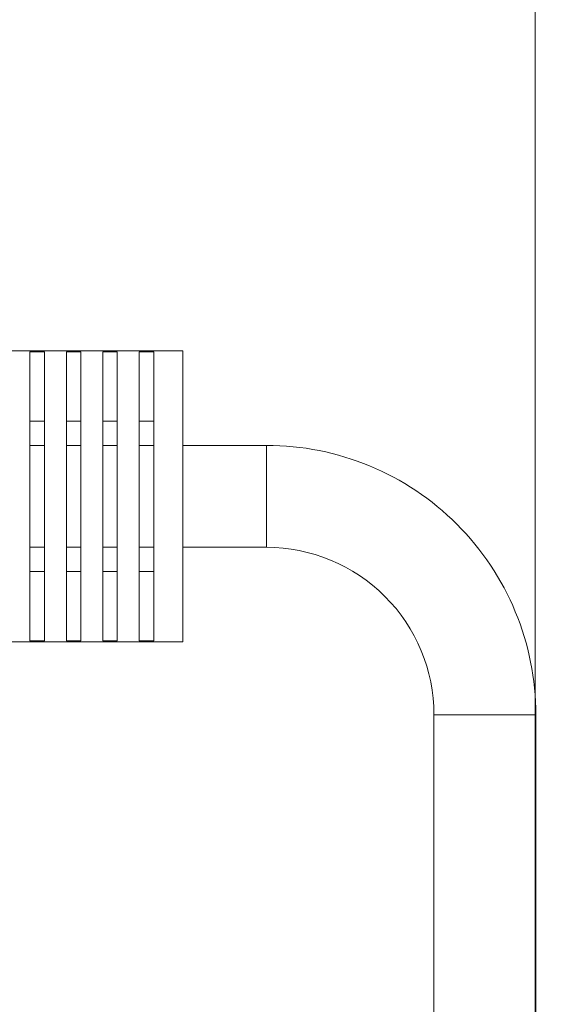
# Model space of a CAD drawing. Header units: millimetres. Extents: x -296 to 295, y -209 to 209.
# Tile 60 of 120: x 27 to 64, y 61 to 129. Entities that reach past the tile are written whole.
import ezdxf
from ezdxf.lldxf.tags import DXFTag

# ---------------------------------------------------------------- set-up
doc = ezdxf.new("R2010")
doc.units = ezdxf.units.MM
doc.header["$MEASUREMENT"] = 0
doc.layers.add('layer 1', color=7, linetype='Continuous')
tags = doc.linetypes.add('New Line1', pattern=[1.5, 1, -0.5]).pattern_tags.tags
tags[6:7] = [DXFTag(74, 4), DXFTag(75, 0), DXFTag(340, '0'), DXFTag(46, 1.0), DXFTag(50, 0.0), DXFTag(44, 0.0), DXFTag(45, 0.0)]
tags[4:5] = [DXFTag(74, 4), DXFTag(75, 0), DXFTag(340, '0'), DXFTag(46, 1.0), DXFTag(50, 0.0), DXFTag(44, 0.0), DXFTag(45, 0.0)]
tags = doc.linetypes.add('New Line10', pattern=[1, 0.5, -0.5]).pattern_tags.tags
tags[6:7] = [DXFTag(74, 4), DXFTag(75, 0), DXFTag(340, '0'), DXFTag(46, 1.0), DXFTag(50, 0.0), DXFTag(44, 0.0), DXFTag(45, 0.0)]
tags[4:5] = [DXFTag(74, 4), DXFTag(75, 0), DXFTag(340, '0'), DXFTag(46, 1.0), DXFTag(50, 0.0), DXFTag(44, 0.0), DXFTag(45, 0.0)]
tags = doc.linetypes.add('New Line11', pattern=[1, 0.5, -0.5]).pattern_tags.tags
tags[6:7] = [DXFTag(74, 4), DXFTag(75, 0), DXFTag(340, '0'), DXFTag(46, 1.0), DXFTag(50, 0.0), DXFTag(44, 0.0), DXFTag(45, 0.0)]
tags[4:5] = [DXFTag(74, 4), DXFTag(75, 0), DXFTag(340, '0'), DXFTag(46, 1.0), DXFTag(50, 0.0), DXFTag(44, 0.0), DXFTag(45, 0.0)]
tags = doc.linetypes.add('New Line12', pattern=[1, 0.5, -0.5]).pattern_tags.tags
tags[6:7] = [DXFTag(74, 4), DXFTag(75, 0), DXFTag(340, '0'), DXFTag(46, 1.0), DXFTag(50, 0.0), DXFTag(44, 0.0), DXFTag(45, 0.0)]
tags[4:5] = [DXFTag(74, 4), DXFTag(75, 0), DXFTag(340, '0'), DXFTag(46, 1.0), DXFTag(50, 0.0), DXFTag(44, 0.0), DXFTag(45, 0.0)]
tags = doc.linetypes.add('New Line13', pattern=[1, 0.5, -0.5]).pattern_tags.tags
tags[6:7] = [DXFTag(74, 4), DXFTag(75, 0), DXFTag(340, '0'), DXFTag(46, 1.0), DXFTag(50, 0.0), DXFTag(44, 0.0), DXFTag(45, 0.0)]
tags[4:5] = [DXFTag(74, 4), DXFTag(75, 0), DXFTag(340, '0'), DXFTag(46, 1.0), DXFTag(50, 0.0), DXFTag(44, 0.0), DXFTag(45, 0.0)]
tags = doc.linetypes.add('New Line14', pattern=[1, 0.5, -0.5]).pattern_tags.tags
tags[6:7] = [DXFTag(74, 4), DXFTag(75, 0), DXFTag(340, '0'), DXFTag(46, 1.0), DXFTag(50, 0.0), DXFTag(44, 0.0), DXFTag(45, 0.0)]
tags[4:5] = [DXFTag(74, 4), DXFTag(75, 0), DXFTag(340, '0'), DXFTag(46, 1.0), DXFTag(50, 0.0), DXFTag(44, 0.0), DXFTag(45, 0.0)]
tags = doc.linetypes.add('New Line15', pattern=[1, 0.5, -0.5]).pattern_tags.tags
tags[6:7] = [DXFTag(74, 4), DXFTag(75, 0), DXFTag(340, '0'), DXFTag(46, 1.0), DXFTag(50, 0.0), DXFTag(44, 0.0), DXFTag(45, 0.0)]
tags[4:5] = [DXFTag(74, 4), DXFTag(75, 0), DXFTag(340, '0'), DXFTag(46, 1.0), DXFTag(50, 0.0), DXFTag(44, 0.0), DXFTag(45, 0.0)]
tags = doc.linetypes.add('New Line16', pattern=[1, 0.5, -0.5]).pattern_tags.tags
tags[6:7] = [DXFTag(74, 4), DXFTag(75, 0), DXFTag(340, '0'), DXFTag(46, 1.0), DXFTag(50, 0.0), DXFTag(44, 0.0), DXFTag(45, 0.0)]
tags[4:5] = [DXFTag(74, 4), DXFTag(75, 0), DXFTag(340, '0'), DXFTag(46, 1.0), DXFTag(50, 0.0), DXFTag(44, 0.0), DXFTag(45, 0.0)]
tags = doc.linetypes.add('New Line17', pattern=[1, 0.5, -0.5]).pattern_tags.tags
tags[6:7] = [DXFTag(74, 4), DXFTag(75, 0), DXFTag(340, '0'), DXFTag(46, 1.0), DXFTag(50, 0.0), DXFTag(44, 0.0), DXFTag(45, 0.0)]
tags[4:5] = [DXFTag(74, 4), DXFTag(75, 0), DXFTag(340, '0'), DXFTag(46, 1.0), DXFTag(50, 0.0), DXFTag(44, 0.0), DXFTag(45, 0.0)]
tags = doc.linetypes.add('New Line18', pattern=[1, 0.5, -0.5]).pattern_tags.tags
tags[6:7] = [DXFTag(74, 4), DXFTag(75, 0), DXFTag(340, '0'), DXFTag(46, 1.0), DXFTag(50, 0.0), DXFTag(44, 0.0), DXFTag(45, 0.0)]
tags[4:5] = [DXFTag(74, 4), DXFTag(75, 0), DXFTag(340, '0'), DXFTag(46, 1.0), DXFTag(50, 0.0), DXFTag(44, 0.0), DXFTag(45, 0.0)]
tags = doc.linetypes.add('New Line19', pattern=[1, 0.5, -0.5]).pattern_tags.tags
tags[6:7] = [DXFTag(74, 4), DXFTag(75, 0), DXFTag(340, '0'), DXFTag(46, 1.0), DXFTag(50, 0.0), DXFTag(44, 0.0), DXFTag(45, 0.0)]
tags[4:5] = [DXFTag(74, 4), DXFTag(75, 0), DXFTag(340, '0'), DXFTag(46, 1.0), DXFTag(50, 0.0), DXFTag(44, 0.0), DXFTag(45, 0.0)]
tags = doc.linetypes.add('New Line20', pattern=[1, 0.5, -0.5]).pattern_tags.tags
tags[6:7] = [DXFTag(74, 4), DXFTag(75, 0), DXFTag(340, '0'), DXFTag(46, 1.0), DXFTag(50, 0.0), DXFTag(44, 0.0), DXFTag(45, 0.0)]
tags[4:5] = [DXFTag(74, 4), DXFTag(75, 0), DXFTag(340, '0'), DXFTag(46, 1.0), DXFTag(50, 0.0), DXFTag(44, 0.0), DXFTag(45, 0.0)]
tags = doc.linetypes.add('New Line21', pattern=[1, 0.5, -0.5]).pattern_tags.tags
tags[6:7] = [DXFTag(74, 4), DXFTag(75, 0), DXFTag(340, '0'), DXFTag(46, 1.0), DXFTag(50, 0.0), DXFTag(44, 0.0), DXFTag(45, 0.0)]
tags[4:5] = [DXFTag(74, 4), DXFTag(75, 0), DXFTag(340, '0'), DXFTag(46, 1.0), DXFTag(50, 0.0), DXFTag(44, 0.0), DXFTag(45, 0.0)]
tags = doc.linetypes.add('New Line22', pattern=[1, 0.5, -0.5]).pattern_tags.tags
tags[6:7] = [DXFTag(74, 4), DXFTag(75, 0), DXFTag(340, '0'), DXFTag(46, 1.0), DXFTag(50, 0.0), DXFTag(44, 0.0), DXFTag(45, 0.0)]
tags[4:5] = [DXFTag(74, 4), DXFTag(75, 0), DXFTag(340, '0'), DXFTag(46, 1.0), DXFTag(50, 0.0), DXFTag(44, 0.0), DXFTag(45, 0.0)]
tags = doc.linetypes.add('New Line23', pattern=[1, 0.5, -0.5]).pattern_tags.tags
tags[6:7] = [DXFTag(74, 4), DXFTag(75, 0), DXFTag(340, '0'), DXFTag(46, 1.0), DXFTag(50, 0.0), DXFTag(44, 0.0), DXFTag(45, 0.0)]
tags[4:5] = [DXFTag(74, 4), DXFTag(75, 0), DXFTag(340, '0'), DXFTag(46, 1.0), DXFTag(50, 0.0), DXFTag(44, 0.0), DXFTag(45, 0.0)]
tags = doc.linetypes.add('New Line24', pattern=[1, 0.5, -0.5]).pattern_tags.tags
tags[6:7] = [DXFTag(74, 4), DXFTag(75, 0), DXFTag(340, '0'), DXFTag(46, 1.0), DXFTag(50, 0.0), DXFTag(44, 0.0), DXFTag(45, 0.0)]
tags[4:5] = [DXFTag(74, 4), DXFTag(75, 0), DXFTag(340, '0'), DXFTag(46, 1.0), DXFTag(50, 0.0), DXFTag(44, 0.0), DXFTag(45, 0.0)]
tags = doc.linetypes.add('New Line25', pattern=[1, 0.5, -0.5]).pattern_tags.tags
tags[6:7] = [DXFTag(74, 4), DXFTag(75, 0), DXFTag(340, '0'), DXFTag(46, 1.0), DXFTag(50, 0.0), DXFTag(44, 0.0), DXFTag(45, 0.0)]
tags[4:5] = [DXFTag(74, 4), DXFTag(75, 0), DXFTag(340, '0'), DXFTag(46, 1.0), DXFTag(50, 0.0), DXFTag(44, 0.0), DXFTag(45, 0.0)]
tags = doc.linetypes.add('New Line26', pattern=[1, 0.5, -0.5]).pattern_tags.tags
tags[6:7] = [DXFTag(74, 4), DXFTag(75, 0), DXFTag(340, '0'), DXFTag(46, 1.0), DXFTag(50, 0.0), DXFTag(44, 0.0), DXFTag(45, 0.0)]
tags[4:5] = [DXFTag(74, 4), DXFTag(75, 0), DXFTag(340, '0'), DXFTag(46, 1.0), DXFTag(50, 0.0), DXFTag(44, 0.0), DXFTag(45, 0.0)]
tags = doc.linetypes.add('New Line27', pattern=[1, 0.5, -0.5]).pattern_tags.tags
tags[6:7] = [DXFTag(74, 4), DXFTag(75, 0), DXFTag(340, '0'), DXFTag(46, 1.0), DXFTag(50, 0.0), DXFTag(44, 0.0), DXFTag(45, 0.0)]
tags[4:5] = [DXFTag(74, 4), DXFTag(75, 0), DXFTag(340, '0'), DXFTag(46, 1.0), DXFTag(50, 0.0), DXFTag(44, 0.0), DXFTag(45, 0.0)]
tags = doc.linetypes.add('New Line28', pattern=[1, 0.5, -0.5]).pattern_tags.tags
tags[6:7] = [DXFTag(74, 4), DXFTag(75, 0), DXFTag(340, '0'), DXFTag(46, 1.0), DXFTag(50, 0.0), DXFTag(44, 0.0), DXFTag(45, 0.0)]
tags[4:5] = [DXFTag(74, 4), DXFTag(75, 0), DXFTag(340, '0'), DXFTag(46, 1.0), DXFTag(50, 0.0), DXFTag(44, 0.0), DXFTag(45, 0.0)]
tags = doc.linetypes.add('New Line29', pattern=[1, 0.5, -0.5]).pattern_tags.tags
tags[6:7] = [DXFTag(74, 4), DXFTag(75, 0), DXFTag(340, '0'), DXFTag(46, 1.0), DXFTag(50, 0.0), DXFTag(44, 0.0), DXFTag(45, 0.0)]
tags[4:5] = [DXFTag(74, 4), DXFTag(75, 0), DXFTag(340, '0'), DXFTag(46, 1.0), DXFTag(50, 0.0), DXFTag(44, 0.0), DXFTag(45, 0.0)]
tags = doc.linetypes.add('New Line30', pattern=[1, 0.5, -0.5]).pattern_tags.tags
tags[6:7] = [DXFTag(74, 4), DXFTag(75, 0), DXFTag(340, '0'), DXFTag(46, 1.0), DXFTag(50, 0.0), DXFTag(44, 0.0), DXFTag(45, 0.0)]
tags[4:5] = [DXFTag(74, 4), DXFTag(75, 0), DXFTag(340, '0'), DXFTag(46, 1.0), DXFTag(50, 0.0), DXFTag(44, 0.0), DXFTag(45, 0.0)]
tags = doc.linetypes.add('New Line31', pattern=[1, 0.5, -0.5]).pattern_tags.tags
tags[6:7] = [DXFTag(74, 4), DXFTag(75, 0), DXFTag(340, '0'), DXFTag(46, 1.0), DXFTag(50, 0.0), DXFTag(44, 0.0), DXFTag(45, 0.0)]
tags[4:5] = [DXFTag(74, 4), DXFTag(75, 0), DXFTag(340, '0'), DXFTag(46, 1.0), DXFTag(50, 0.0), DXFTag(44, 0.0), DXFTag(45, 0.0)]
tags = doc.linetypes.add('New Line32', pattern=[1, 0.5, -0.5]).pattern_tags.tags
tags[6:7] = [DXFTag(74, 4), DXFTag(75, 0), DXFTag(340, '0'), DXFTag(46, 1.0), DXFTag(50, 0.0), DXFTag(44, 0.0), DXFTag(45, 0.0)]
tags[4:5] = [DXFTag(74, 4), DXFTag(75, 0), DXFTag(340, '0'), DXFTag(46, 1.0), DXFTag(50, 0.0), DXFTag(44, 0.0), DXFTag(45, 0.0)]
tags = doc.linetypes.add('New Line33', pattern=[1, 0.5, -0.5]).pattern_tags.tags
tags[6:7] = [DXFTag(74, 4), DXFTag(75, 0), DXFTag(340, '0'), DXFTag(46, 1.0), DXFTag(50, 0.0), DXFTag(44, 0.0), DXFTag(45, 0.0)]
tags[4:5] = [DXFTag(74, 4), DXFTag(75, 0), DXFTag(340, '0'), DXFTag(46, 1.0), DXFTag(50, 0.0), DXFTag(44, 0.0), DXFTag(45, 0.0)]
tags = doc.linetypes.add('New Line34', pattern=[1, 0.5, -0.5]).pattern_tags.tags
tags[6:7] = [DXFTag(74, 4), DXFTag(75, 0), DXFTag(340, '0'), DXFTag(46, 1.0), DXFTag(50, 0.0), DXFTag(44, 0.0), DXFTag(45, 0.0)]
tags[4:5] = [DXFTag(74, 4), DXFTag(75, 0), DXFTag(340, '0'), DXFTag(46, 1.0), DXFTag(50, 0.0), DXFTag(44, 0.0), DXFTag(45, 0.0)]
tags = doc.linetypes.add('New Line35', pattern=[1, 0.5, -0.5]).pattern_tags.tags
tags[6:7] = [DXFTag(74, 4), DXFTag(75, 0), DXFTag(340, '0'), DXFTag(46, 1.0), DXFTag(50, 0.0), DXFTag(44, 0.0), DXFTag(45, 0.0)]
tags[4:5] = [DXFTag(74, 4), DXFTag(75, 0), DXFTag(340, '0'), DXFTag(46, 1.0), DXFTag(50, 0.0), DXFTag(44, 0.0), DXFTag(45, 0.0)]
tags = doc.linetypes.add('New Line36', pattern=[1, 0.5, -0.5]).pattern_tags.tags
tags[6:7] = [DXFTag(74, 4), DXFTag(75, 0), DXFTag(340, '0'), DXFTag(46, 1.0), DXFTag(50, 0.0), DXFTag(44, 0.0), DXFTag(45, 0.0)]
tags[4:5] = [DXFTag(74, 4), DXFTag(75, 0), DXFTag(340, '0'), DXFTag(46, 1.0), DXFTag(50, 0.0), DXFTag(44, 0.0), DXFTag(45, 0.0)]
tags = doc.linetypes.add('New Line37', pattern=[1, 0.5, -0.5]).pattern_tags.tags
tags[6:7] = [DXFTag(74, 4), DXFTag(75, 0), DXFTag(340, '0'), DXFTag(46, 1.0), DXFTag(50, 0.0), DXFTag(44, 0.0), DXFTag(45, 0.0)]
tags[4:5] = [DXFTag(74, 4), DXFTag(75, 0), DXFTag(340, '0'), DXFTag(46, 1.0), DXFTag(50, 0.0), DXFTag(44, 0.0), DXFTag(45, 0.0)]
tags = doc.linetypes.add('New Line38', pattern=[1, 0.5, -0.5]).pattern_tags.tags
tags[6:7] = [DXFTag(74, 4), DXFTag(75, 0), DXFTag(340, '0'), DXFTag(46, 1.0), DXFTag(50, 0.0), DXFTag(44, 0.0), DXFTag(45, 0.0)]
tags[4:5] = [DXFTag(74, 4), DXFTag(75, 0), DXFTag(340, '0'), DXFTag(46, 1.0), DXFTag(50, 0.0), DXFTag(44, 0.0), DXFTag(45, 0.0)]
tags = doc.linetypes.add('New Line39', pattern=[1, 0.5, -0.5]).pattern_tags.tags
tags[6:7] = [DXFTag(74, 4), DXFTag(75, 0), DXFTag(340, '0'), DXFTag(46, 1.0), DXFTag(50, 0.0), DXFTag(44, 0.0), DXFTag(45, 0.0)]
tags[4:5] = [DXFTag(74, 4), DXFTag(75, 0), DXFTag(340, '0'), DXFTag(46, 1.0), DXFTag(50, 0.0), DXFTag(44, 0.0), DXFTag(45, 0.0)]
tags = doc.linetypes.add('New Line4', pattern=[1, 0.5, -0.5]).pattern_tags.tags
tags[6:7] = [DXFTag(74, 4), DXFTag(75, 0), DXFTag(340, '0'), DXFTag(46, 1.0), DXFTag(50, 0.0), DXFTag(44, 0.0), DXFTag(45, 0.0)]
tags[4:5] = [DXFTag(74, 4), DXFTag(75, 0), DXFTag(340, '0'), DXFTag(46, 1.0), DXFTag(50, 0.0), DXFTag(44, 0.0), DXFTag(45, 0.0)]
tags = doc.linetypes.add('New Line40', pattern=[1, 0.5, -0.5]).pattern_tags.tags
tags[6:7] = [DXFTag(74, 4), DXFTag(75, 0), DXFTag(340, '0'), DXFTag(46, 1.0), DXFTag(50, 0.0), DXFTag(44, 0.0), DXFTag(45, 0.0)]
tags[4:5] = [DXFTag(74, 4), DXFTag(75, 0), DXFTag(340, '0'), DXFTag(46, 1.0), DXFTag(50, 0.0), DXFTag(44, 0.0), DXFTag(45, 0.0)]
tags = doc.linetypes.add('New Line41', pattern=[1, 0.5, -0.5]).pattern_tags.tags
tags[6:7] = [DXFTag(74, 4), DXFTag(75, 0), DXFTag(340, '0'), DXFTag(46, 1.0), DXFTag(50, 0.0), DXFTag(44, 0.0), DXFTag(45, 0.0)]
tags[4:5] = [DXFTag(74, 4), DXFTag(75, 0), DXFTag(340, '0'), DXFTag(46, 1.0), DXFTag(50, 0.0), DXFTag(44, 0.0), DXFTag(45, 0.0)]
tags = doc.linetypes.add('New Line42', pattern=[1, 0.5, -0.5]).pattern_tags.tags
tags[6:7] = [DXFTag(74, 4), DXFTag(75, 0), DXFTag(340, '0'), DXFTag(46, 1.0), DXFTag(50, 0.0), DXFTag(44, 0.0), DXFTag(45, 0.0)]
tags[4:5] = [DXFTag(74, 4), DXFTag(75, 0), DXFTag(340, '0'), DXFTag(46, 1.0), DXFTag(50, 0.0), DXFTag(44, 0.0), DXFTag(45, 0.0)]
tags = doc.linetypes.add('New Line43', pattern=[1, 0.5, -0.5]).pattern_tags.tags
tags[6:7] = [DXFTag(74, 4), DXFTag(75, 0), DXFTag(340, '0'), DXFTag(46, 1.0), DXFTag(50, 0.0), DXFTag(44, 0.0), DXFTag(45, 0.0)]
tags[4:5] = [DXFTag(74, 4), DXFTag(75, 0), DXFTag(340, '0'), DXFTag(46, 1.0), DXFTag(50, 0.0), DXFTag(44, 0.0), DXFTag(45, 0.0)]
tags = doc.linetypes.add('New Line44', pattern=[1, 0.5, -0.5]).pattern_tags.tags
tags[6:7] = [DXFTag(74, 4), DXFTag(75, 0), DXFTag(340, '0'), DXFTag(46, 1.0), DXFTag(50, 0.0), DXFTag(44, 0.0), DXFTag(45, 0.0)]
tags[4:5] = [DXFTag(74, 4), DXFTag(75, 0), DXFTag(340, '0'), DXFTag(46, 1.0), DXFTag(50, 0.0), DXFTag(44, 0.0), DXFTag(45, 0.0)]
tags = doc.linetypes.add('New Line45', pattern=[1, 0.5, -0.5]).pattern_tags.tags
tags[6:7] = [DXFTag(74, 4), DXFTag(75, 0), DXFTag(340, '0'), DXFTag(46, 1.0), DXFTag(50, 0.0), DXFTag(44, 0.0), DXFTag(45, 0.0)]
tags[4:5] = [DXFTag(74, 4), DXFTag(75, 0), DXFTag(340, '0'), DXFTag(46, 1.0), DXFTag(50, 0.0), DXFTag(44, 0.0), DXFTag(45, 0.0)]
tags = doc.linetypes.add('New Line46', pattern=[1, 0.5, -0.5]).pattern_tags.tags
tags[6:7] = [DXFTag(74, 4), DXFTag(75, 0), DXFTag(340, '0'), DXFTag(46, 1.0), DXFTag(50, 0.0), DXFTag(44, 0.0), DXFTag(45, 0.0)]
tags[4:5] = [DXFTag(74, 4), DXFTag(75, 0), DXFTag(340, '0'), DXFTag(46, 1.0), DXFTag(50, 0.0), DXFTag(44, 0.0), DXFTag(45, 0.0)]
tags = doc.linetypes.add('New Line5', pattern=[1, 0.5, -0.5]).pattern_tags.tags
tags[6:7] = [DXFTag(74, 4), DXFTag(75, 0), DXFTag(340, '0'), DXFTag(46, 1.0), DXFTag(50, 0.0), DXFTag(44, 0.0), DXFTag(45, 0.0)]
tags[4:5] = [DXFTag(74, 4), DXFTag(75, 0), DXFTag(340, '0'), DXFTag(46, 1.0), DXFTag(50, 0.0), DXFTag(44, 0.0), DXFTag(45, 0.0)]
tags = doc.linetypes.add('New Line6', pattern=[1, 0.5, -0.5]).pattern_tags.tags
tags[6:7] = [DXFTag(74, 4), DXFTag(75, 0), DXFTag(340, '0'), DXFTag(46, 1.0), DXFTag(50, 0.0), DXFTag(44, 0.0), DXFTag(45, 0.0)]
tags[4:5] = [DXFTag(74, 4), DXFTag(75, 0), DXFTag(340, '0'), DXFTag(46, 1.0), DXFTag(50, 0.0), DXFTag(44, 0.0), DXFTag(45, 0.0)]
tags = doc.linetypes.add('New Line7', pattern=[1, 0.5, -0.5]).pattern_tags.tags
tags[6:7] = [DXFTag(74, 4), DXFTag(75, 0), DXFTag(340, '0'), DXFTag(46, 1.0), DXFTag(50, 0.0), DXFTag(44, 0.0), DXFTag(45, 0.0)]
tags[4:5] = [DXFTag(74, 4), DXFTag(75, 0), DXFTag(340, '0'), DXFTag(46, 1.0), DXFTag(50, 0.0), DXFTag(44, 0.0), DXFTag(45, 0.0)]
tags = doc.linetypes.add('New Line8', pattern=[1, 0.5, -0.5]).pattern_tags.tags
tags[6:7] = [DXFTag(74, 4), DXFTag(75, 0), DXFTag(340, '0'), DXFTag(46, 1.0), DXFTag(50, 0.0), DXFTag(44, 0.0), DXFTag(45, 0.0)]
tags[4:5] = [DXFTag(74, 4), DXFTag(75, 0), DXFTag(340, '0'), DXFTag(46, 1.0), DXFTag(50, 0.0), DXFTag(44, 0.0), DXFTag(45, 0.0)]
tags = doc.linetypes.add('New Line9', pattern=[1, 0.5, -0.5]).pattern_tags.tags
tags[6:7] = [DXFTag(74, 4), DXFTag(75, 0), DXFTag(340, '0'), DXFTag(46, 1.0), DXFTag(50, 0.0), DXFTag(44, 0.0), DXFTag(45, 0.0)]
tags[4:5] = [DXFTag(74, 4), DXFTag(75, 0), DXFTag(340, '0'), DXFTag(46, 1.0), DXFTag(50, 0.0), DXFTag(44, 0.0), DXFTag(45, 0.0)]

msp = doc.modelspace()

# ---------------------------------------------------------------- linework, layer by layer
at = {"layer": 'layer 1', "color": 1, "lineweight": 0}
msp.add_open_spline([(295.3283, 209.2747), (295.3283, 209.2747), (295.3283, -208.9236), (295.3283, -208.9236), (295.3283, -208.9236), (-296.1944, -208.9236), (-296.1944, -208.9236), (-296.1944, -208.9236), (-296.1944, 209.2747), (-296.1944, 209.2747), (-296.1944, 209.2747), (295.3283, 209.2747), (295.3283, 209.2747)], degree=3, knots=[0, 0, 0, 0, 0.25, 0.25, 0.25, 0.5, 0.5, 0.5, 0.75, 0.75, 0.75, 1, 1, 1, 1], dxfattribs=at)
at = {"layer": 'layer 1', "color": 5, "lineweight": 0}
msp.add_open_spline([(-281.2487, 194.7284), (-281.2487, 194.7284), (-281.2487, -197.0649), (-281.2487, -197.0649), (-281.2487, -197.0649), (283.3586, -197.0649), (283.3586, -197.0649)], degree=3, knots=[0, 0, 0, 0, 0.5, 0.5, 0.5, 1, 1, 1, 1], dxfattribs=at)
at = {"layer": 'layer 1', "color": 250, "linetype": 'New Line1', "lineweight": 18}
msp.add_open_spline([(-6.6962, 159.0101), (-6.6962, 159.0101), (62.85, 159.0101), (62.85, 159.0101), (62.85, 159.0101), (62.85, 0.0576), (62.85, 0.0576), (62.85, 0.0576), (-6.6962, 0.0576), (-6.6962, 0.0576), (-6.6962, 0.0576), (-6.6962, 159.0101), (-6.6962, 159.0101)], degree=3, knots=[0, 0, 0, 0, 0.25, 0.25, 0.25, 0.5, 0.5, 0.5, 0.75, 0.75, 0.75, 1, 1, 1, 1], dxfattribs=at)
at = {"layer": 'layer 1', "linetype": 'New Line32', "lineweight": 9}
msp.add_open_spline([(25.636, 106.2475), (25.636, 106.2475), (38.636, 106.2475), (38.636, 106.2475)], degree=3, dxfattribs=at)
at = {"layer": 'layer 1', "linetype": 'New Line28', "lineweight": 9}
msp.add_open_spline([(28.136, 106.1693), (28.136, 106.1693), (29.136, 106.1693), (29.136, 106.1693)], degree=3, dxfattribs=at)
at = {"layer": 'layer 1', "linetype": 'New Line33', "lineweight": 9}
msp.add_open_spline([(28.136, 86.3262), (28.136, 86.3262), (28.136, 106.1693), (28.136, 106.1693)], degree=3, dxfattribs=at)
at = {"layer": 'layer 1', "linetype": 'New Line34', "lineweight": 9}
msp.add_open_spline([(29.136, 106.1693), (29.136, 106.1693), (29.136, 86.3262), (29.136, 86.3262)], degree=3, dxfattribs=at)
at = {"layer": 'layer 1', "linetype": 'New Line29', "lineweight": 9}
msp.add_open_spline([(30.636, 106.1693), (30.636, 106.1693), (31.636, 106.1693), (31.636, 106.1693)], degree=3, dxfattribs=at)
at = {"layer": 'layer 1', "linetype": 'New Line35', "lineweight": 9}
msp.add_open_spline([(30.636, 86.3262), (30.636, 86.3262), (30.636, 106.1693), (30.636, 106.1693)], degree=3, dxfattribs=at)
at = {"layer": 'layer 1', "linetype": 'New Line36', "lineweight": 9}
msp.add_open_spline([(31.636, 106.1693), (31.636, 106.1693), (31.636, 86.3262), (31.636, 86.3262)], degree=3, dxfattribs=at)
at = {"layer": 'layer 1', "linetype": 'New Line30', "lineweight": 9}
msp.add_open_spline([(33.136, 106.1693), (33.136, 106.1693), (34.136, 106.1693), (34.136, 106.1693)], degree=3, dxfattribs=at)
at = {"layer": 'layer 1', "linetype": 'New Line37', "lineweight": 9}
msp.add_open_spline([(33.136, 86.3262), (33.136, 86.3262), (33.136, 106.1693), (33.136, 106.1693)], degree=3, dxfattribs=at)
at = {"layer": 'layer 1', "linetype": 'New Line38', "lineweight": 9}
msp.add_open_spline([(34.136, 106.1693), (34.136, 106.1693), (34.136, 86.3262), (34.136, 86.3262)], degree=3, dxfattribs=at)
at = {"layer": 'layer 1', "linetype": 'New Line31', "lineweight": 9}
msp.add_open_spline([(35.636, 106.1693), (35.636, 106.1693), (36.636, 106.1693), (36.636, 106.1693)], degree=3, dxfattribs=at)
at = {"layer": 'layer 1', "linetype": 'New Line39', "lineweight": 9}
msp.add_open_spline([(35.636, 86.3262), (35.636, 86.3262), (35.636, 106.1693), (35.636, 106.1693)], degree=3, dxfattribs=at)
at = {"layer": 'layer 1', "linetype": 'New Line40', "lineweight": 9}
msp.add_open_spline([(36.636, 106.1693), (36.636, 106.1693), (36.636, 86.3262), (36.636, 86.3262)], degree=3, dxfattribs=at)
at = {"layer": 'layer 1', "linetype": 'New Line41', "lineweight": 9}
msp.add_open_spline([(38.636, 86.2477), (38.636, 86.2477), (38.636, 106.2477), (38.636, 106.2477)], degree=3, dxfattribs=at)
at = {"layer": 'layer 1', "linetype": 'New Line27', "lineweight": 9}
msp.add_open_spline([(29.136, 101.4016), (29.136, 101.4016), (28.136, 101.4016), (28.136, 101.4016)], degree=3, dxfattribs=at)
at = {"layer": 'layer 1', "linetype": 'New Line26', "lineweight": 9}
msp.add_open_spline([(31.636, 101.4016), (31.636, 101.4016), (30.636, 101.4016), (30.636, 101.4016)], degree=3, dxfattribs=at)
at = {"layer": 'layer 1', "linetype": 'New Line25', "lineweight": 9}
msp.add_open_spline([(34.136, 101.4016), (34.136, 101.4016), (33.136, 101.4016), (33.136, 101.4016)], degree=3, dxfattribs=at)
at = {"layer": 'layer 1', "linetype": 'New Line24', "lineweight": 9}
msp.add_open_spline([(36.636, 101.4016), (36.636, 101.4016), (35.636, 101.4016), (35.636, 101.4016)], degree=3, dxfattribs=at)
at = {"layer": 'layer 1', "linetype": 'New Line23', "lineweight": 9}
msp.add_open_spline([(29.136, 99.7477), (29.136, 99.7477), (28.136, 99.7477), (28.136, 99.7477)], degree=3, dxfattribs=at)
at = {"layer": 'layer 1', "linetype": 'New Line22', "lineweight": 9}
msp.add_open_spline([(31.636, 99.7477), (31.636, 99.7477), (30.636, 99.7477), (30.636, 99.7477)], degree=3, dxfattribs=at)
at = {"layer": 'layer 1', "linetype": 'New Line21', "lineweight": 9}
msp.add_open_spline([(34.136, 99.7477), (34.136, 99.7477), (33.136, 99.7477), (33.136, 99.7477)], degree=3, dxfattribs=at)
at = {"layer": 'layer 1', "linetype": 'New Line20', "lineweight": 9}
msp.add_open_spline([(36.636, 99.7477), (36.636, 99.7477), (35.636, 99.7477), (35.636, 99.7477)], degree=3, dxfattribs=at)
at = {"layer": 'layer 1', "linetype": 'New Line19', "lineweight": 9}
msp.add_open_spline([(44.386, 99.7477), (44.386, 99.7477), (38.636, 99.7477), (38.636, 99.7477)], degree=3, dxfattribs=at)
at = {"layer": 'layer 1', "linetype": 'New Line42', "lineweight": 9}
msp.add_open_spline([(44.386, 92.7477), (44.386, 92.7477), (44.386, 99.7477), (44.386, 99.7477)], degree=3, dxfattribs=at)
at = {"layer": 'layer 1', "linetype": 'New Line45', "lineweight": 9}
msp.add_open_spline([(62.886, 81.2477), (62.886, 86.1542), (60.9369, 90.8598), (57.4675, 94.3292), (53.9981, 97.7986), (49.2925, 99.7477), (44.386, 99.7477)], degree=3, knots=[0, 0, 0, 0, 0.5, 0.5, 0.5, 1, 1, 1, 1], dxfattribs=at)
at = {"layer": 'layer 1', "linetype": 'New Line18', "lineweight": 9}
msp.add_open_spline([(29.136, 92.7477), (29.136, 92.7477), (28.136, 92.7477), (28.136, 92.7477)], degree=3, dxfattribs=at)
at = {"layer": 'layer 1', "linetype": 'New Line17', "lineweight": 9}
msp.add_open_spline([(31.636, 92.7477), (31.636, 92.7477), (30.636, 92.7477), (30.636, 92.7477)], degree=3, dxfattribs=at)
at = {"layer": 'layer 1', "linetype": 'New Line16', "lineweight": 9}
msp.add_open_spline([(34.136, 92.7477), (34.136, 92.7477), (33.136, 92.7477), (33.136, 92.7477)], degree=3, dxfattribs=at)
at = {"layer": 'layer 1', "linetype": 'New Line15', "lineweight": 9}
msp.add_open_spline([(36.636, 92.7477), (36.636, 92.7477), (35.636, 92.7477), (35.636, 92.7477)], degree=3, dxfattribs=at)
at = {"layer": 'layer 1', "linetype": 'New Line14', "lineweight": 9}
msp.add_open_spline([(44.386, 92.7477), (44.386, 92.7477), (38.636, 92.7477), (38.636, 92.7477)], degree=3, dxfattribs=at)
at = {"layer": 'layer 1', "linetype": 'New Line46', "lineweight": 9}
msp.add_open_spline([(55.886, 81.2477), (55.886, 84.2977), (54.6744, 87.2228), (52.5177, 89.3795), (50.3611, 91.5361), (47.436, 92.7477), (44.386, 92.7477)], degree=3, knots=[0, 0, 0, 0, 0.5, 0.5, 0.5, 1, 1, 1, 1], dxfattribs=at)
at = {"layer": 'layer 1', "linetype": 'New Line10', "lineweight": 9}
msp.add_open_spline([(28.136, 91.0939), (28.136, 91.0939), (29.136, 91.0939), (29.136, 91.0939)], degree=3, dxfattribs=at)
at = {"layer": 'layer 1', "linetype": 'New Line11', "lineweight": 9}
msp.add_open_spline([(30.636, 91.0939), (30.636, 91.0939), (31.636, 91.0939), (31.636, 91.0939)], degree=3, dxfattribs=at)
at = {"layer": 'layer 1', "linetype": 'New Line12', "lineweight": 9}
msp.add_open_spline([(33.136, 91.0939), (33.136, 91.0939), (34.136, 91.0939), (34.136, 91.0939)], degree=3, dxfattribs=at)
at = {"layer": 'layer 1', "linetype": 'New Line13', "lineweight": 9}
msp.add_open_spline([(35.636, 91.0939), (35.636, 91.0939), (36.636, 91.0939), (36.636, 91.0939)], degree=3, dxfattribs=at)
at = {"layer": 'layer 1', "linetype": 'New Line5', "lineweight": 9}
msp.add_open_spline([(38.636, 86.2479), (38.636, 86.2479), (25.636, 86.2479), (25.636, 86.2479)], degree=3, dxfattribs=at)
at = {"layer": 'layer 1', "linetype": 'New Line9', "lineweight": 9}
msp.add_open_spline([(29.136, 86.3262), (29.136, 86.3262), (28.136, 86.3262), (28.136, 86.3262)], degree=3, dxfattribs=at)
at = {"layer": 'layer 1', "linetype": 'New Line8', "lineweight": 9}
msp.add_open_spline([(31.636, 86.3262), (31.636, 86.3262), (30.636, 86.3262), (30.636, 86.3262)], degree=3, dxfattribs=at)
at = {"layer": 'layer 1', "linetype": 'New Line7', "lineweight": 9}
msp.add_open_spline([(34.136, 86.3262), (34.136, 86.3262), (33.136, 86.3262), (33.136, 86.3262)], degree=3, dxfattribs=at)
at = {"layer": 'layer 1', "linetype": 'New Line6', "lineweight": 9}
msp.add_open_spline([(36.636, 86.3262), (36.636, 86.3262), (35.636, 86.3262), (35.636, 86.3262)], degree=3, dxfattribs=at)
at = {"layer": 'layer 1', "linetype": 'New Line4', "lineweight": 9}
msp.add_open_spline([(55.886, 81.2477), (55.886, 81.2477), (62.886, 81.2477), (62.886, 81.2477)], degree=3, dxfattribs=at)
at = {"layer": 'layer 1', "linetype": 'New Line43', "lineweight": 9}
msp.add_open_spline([(55.886, 6.2477), (55.886, 6.2477), (55.886, 81.2477), (55.886, 81.2477)], degree=3, dxfattribs=at)
at = {"layer": 'layer 1', "linetype": 'New Line44', "lineweight": 9}
msp.add_open_spline([(62.886, 6.2477), (62.886, 6.2477), (62.886, 81.2477), (62.886, 81.2477)], degree=3, dxfattribs=at)

doc.saveas('drawing.dxf')
